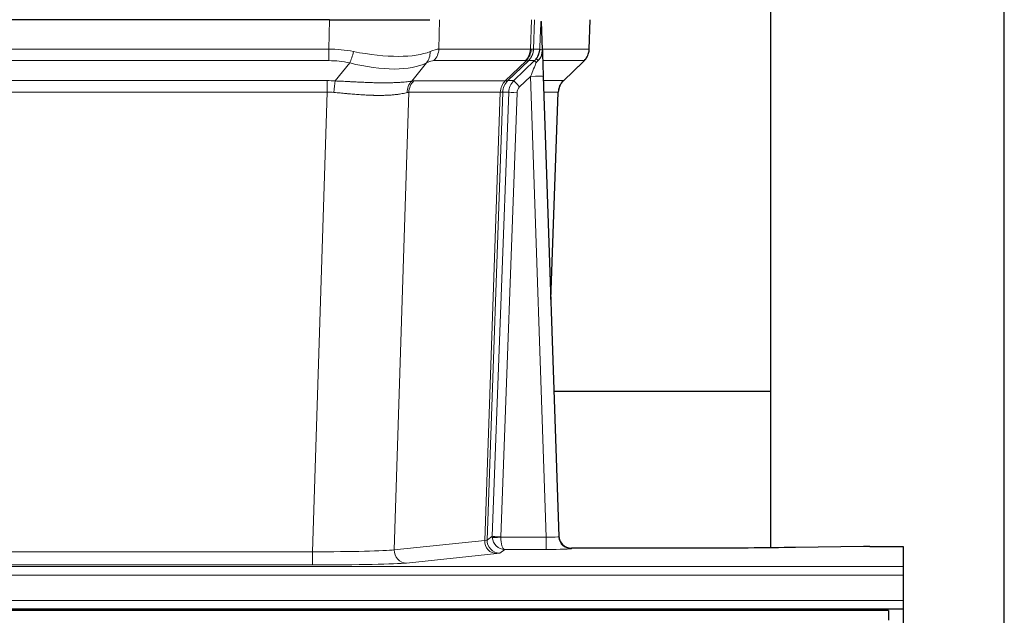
# Model space of a CAD drawing. Header units: inches. Extents: x 0 to 17820, y -10 to 12600.
# Tile 178 of 256: x 5550 to 5784, y 10604 to 10745. Entities that reach past the tile are written whole.
import ezdxf

# ---------------------------------------------------------------- set-up
doc = ezdxf.new("R2010")
doc.units = ezdxf.units.IN
doc.layers.add('1', color=7, linetype='Continuous', true_color=0xffffff)

msp = doc.modelspace()

# ---------------------------------------------------------------- linework, layer by layer
at = {"layer": '1', "color": 2, "linetype": 'Continuous', "lineweight": 25}
for p, q in [((5783.834, 10480.354), (5783.834, 11280.354)), ((5728.334, 10656.862), (5728.334, 10815.793)), ((5623.445, 10745.249), (5408.222, 10745.249)), ((5623.445, 10745.249), (5647.304, 10745.249)), ((5674.045, 10738.088), (5673.818, 10744.818)), ((5685.183, 10738.238), (5685.431, 10745.249)), ((5674.047, 10738.038), (5674.045, 10738.088)), ((5679.033, 10730.724), (5683.77, 10735.233)), ((5674.254, 10731.77), (5677.943, 10622.394)), ((5676.042, 10678.746), (5677.822, 10728.019)), ((5728.334, 10656.862), (5676.746, 10656.862)), ((5728.334, 10619.727), (5728.334, 10656.862)), ((5677.943, 10622.394), (5677.95, 10622.26)), ((5710.834, 10619.628), (5680.931, 10619.628)), ((5750.377, 10620.037), (5734.213, 10619.792)), ((5751.876, 10620.047), (5759.834, 10620.047)), ((5759.834, 10620.047), (5759.834, 10615.274)), ((5759.834, 10615.274), (5759.834, 10613.205)), ((5759.834, 10613.205), (5759.834, 10607.179)), ((5759.834, 10607.179), (5759.834, 10605.249)), ((5756.334, 10604.854), (4779.334, 10604.854)), ((5271.834, 10605.249), (5759.834, 10605.249)), ((5756.334, 10604.854), (5756.334, 10602.489)), ((5759.834, 10605.249), (5759.834, 10600.423))]:
    msp.add_line(p, q, dxfattribs=at)
at = {"layer": '1', "color": 110, "linetype": 'Continuous', "lineweight": 13}
for p, q in [((5623.254, 10738.254), (5623.445, 10745.249)), ((5649.627, 10745.249), (5649.436, 10738.254)), ((5671.184, 10738.254), (5671.427, 10745.249)), ((5672.212, 10745.249), (5671.969, 10738.254)), ((5685.167, 10738.254), (5685.415, 10745.249)), ((5408.413, 10738.254), (5623.254, 10738.254)), ((5623.254, 10735.517), (5623.254, 10738.254)), ((5649.436, 10738.254), (5671.184, 10738.254)), ((5671.969, 10738.254), (5673.43, 10738.254)), ((5674.039, 10738.254), (5685.167, 10738.254)), ((5623.254, 10735.517), (5408.413, 10735.517)), ((5624.825, 10730.69), (5628.278, 10734.958)), ((5646.477, 10734.958), (5642.984, 10730.641)), ((5670.001, 10735.517), (5648.254, 10735.517)), ((5665.221, 10730.708), (5670.167, 10735.505)), ((5670.713, 10735.505), (5665.821, 10730.761)), ((5667.258, 10730.767), (5672.185, 10735.517)), ((5672.185, 10735.517), (5670.751, 10735.517)), ((5683.949, 10735.517), (5674.129, 10735.517)), ((5679.041, 10730.744), (5683.854, 10735.325)), ((5408.755, 10730.766), (5622.912, 10730.766)), ((5622.912, 10728.028), (5622.912, 10730.766)), ((5643.487, 10730.708), (5665.221, 10730.708)), ((5665.846, 10730.767), (5667.258, 10730.767)), ((5671.256, 10731.774), (5668.647, 10729.259)), ((5674.95, 10622.233), (5671.256, 10731.774)), ((5674.288, 10730.767), (5679.028, 10730.767)), ((5622.912, 10728.028), (5408.755, 10728.028)), ((5619.439, 10618.743), (5622.912, 10728.028)), ((5642.305, 10727.988), (5638.847, 10619.212)), ((5664.039, 10727.988), (5642.305, 10727.988)), ((5660.332, 10621.459), (5664.045, 10727.988)), ((5664.628, 10728.032), (5660.918, 10621.572)), ((5662.146, 10622.469), (5666.038, 10728.032)), ((5668.035, 10727.891), (5664.144, 10622.328)), ((5666.038, 10728.032), (5664.628, 10728.032)), ((5677.81, 10728.032), (5674.38, 10728.032)), ((5676.037, 10678.919), (5677.81, 10728.032)), ((5660.918, 10621.572), (5662.146, 10622.469)), ((5664.145, 10622.233), (5674.95, 10622.233)), ((5674.95, 10622.233), (5674.95, 10619.338)), ((5638.847, 10619.212), (5660.332, 10621.459)), ((5680.931, 10619.628), (5680.941, 10619.496)), ((5412.229, 10618.743), (5619.439, 10618.743)), ((5619.439, 10618.743), (5619.439, 10615.639)), ((5663.241, 10618.342), (5641.756, 10616.095)), ((5665.108, 10619.338), (5663.914, 10618.466)), ((5674.95, 10619.338), (5665.108, 10619.338)), ((5271.834, 10615.274), (5759.834, 10615.274)), ((5619.439, 10615.639), (5412.229, 10615.639)), ((5271.834, 10613.205), (5759.834, 10613.205)), ((5271.834, 10607.179), (5759.834, 10607.179))]:
    msp.add_line(p, q, dxfattribs=at)
for centre, major_axis, ratio, start_param, end_param in [((5622.605, 10715.394), (26.983, 1.545), 0.8452785, 1.2775604, 1.4983912), ((5628.278, 10737.836), (-0.881, -3.902), 0.2224052, 0.7930597, 1.5799958), ((5623.508, 10748.484), (-26.677, 8.186), 0.3267204, 1.882912, 2.7667489), ((5643.781, 10737.836), (1.736, -3.604), 0.8689501, 0.3464596, 1.1333957), ((5622.605, 10715.394), (27.492, 22.639), 0.1155218, 0.1441436, 0.3649744), ((5645.558, 10738.394), (0, -4), 0.9702957, 0.7679449, 1.5358897), ((5667.305, 10738.394), (0, -4), 0.9702957, 0.7679449, 1.5358897), ((5667.471, 10738.382), (-0.603, -3.954), 0.9772749, 0.9153799, 1.6837369), ((5667.936, 10738.382), (1.703, -3.619), 0.9971774, 0.3287851, 1.0971421), ((5667.974, 10738.394), (0, -4), 0.9993908, 0.7679449, 1.5358897), ((5644.174, 10715.394), (27.661, 22.629), 0.1172121, 0.1096858, 0.1416661), ((5645.325, 10748.484), (-26.658, 10.191), 0.0473724, 2.9456198, 3.0909709), ((5644.174, 10715.394), (27.808, 22.856), 0.0163198, 0.0204947, 0.052475), ((5675.428, 10738.185), (-1.999, 0.077), 0.1036431, 0.0350743, 0.8106069), ((5681.172, 10738.394), (0, 4), 0.9993908, 3.9095375, 4.6774824), ((5622.605, 10712.517), (16.721, 16.271), 0.9721633, 0.5640914, 0.7849223), ((5623.508, 10748.484), (-25.873, 10.634), 0.4068526, 1.919368, 2.8032049), ((5625.301, 10712.517), (23.46, 22.829), 0.1194803, 0.122173, 0.3430038), ((5646.87, 10712.517), (23.636, 22.829), 0.1185163, 0.0901183, 0.1220985), ((5645.325, 10748.484), (-25.449, 12.923), 0.0600246, 2.9512599, 3.096611), ((5646.951, 10712.517), (23.81, 22.997), 0.0168485, 0.0174428, 0.0494228), ((5671.256, 10731.844), (1.856, 4.567), 0.0053314, 4.6992705, 5.4949999), ((5669.409, 10738.394), (3.533, 1.889), 0.9978057, 4.9883795, 5.1348798), ((5673.574, 10734.078), (1.388, -1.44), 0.0242285, 3.1658454, 3.9417885), ((5674.16, 10734.733), (1.583, -1.222), 0.0276319, 3.169255, 3.9405385), ((5660.134, 10712.517), (23.826, 22.997), 0.016839, 6.1714068, 6.3006297), ((5622.123, 10706.766), (17.528, 16.98), 0.9676454, 0.7049953, 0.7848428), ((5624.825, 10727.812), (0.32, 3.987), 0.0824896, 0.7712526, 1.5399639), ((5645.68, 10727.763), (-0.926, 3.891), 0.9457602, 0.5436933, 1.3082514), ((5646.183, 10727.831), (0, 4), 0.9702957, 0.7679449, 1.5315264), ((5619.421, 10706.599), (24.592, 23.931), 0.1189226, 0.1216051, 0.196623), ((5667.917, 10727.831), (0, 4), 0.9702957, 0.7679449, 1.5315264), ((5667.923, 10727.831), (-0.019, 4), 0.9702844, 0.7633847, 1.5270253), ((5668.598, 10727.884), (-1.442, 3.731), 0.998056, 0.3995344, 1.1665625), ((5668.623, 10727.89), (0, 4), 0.9993908, 0.7679449, 1.5351916), ((5641.008, 10706.748), (24.849, 24.015), 0.0168505, 0.017434, 0.0398867), ((5670.035, 10727.89), (2.83, 2.828), 0.9993905, 1.5533429, 2.3205896), ((5668.647, 10729.328), (1.388, -1.44), 0.0242285, 3.1658454, 4.7375178), ((5671.256, 10731.669), (2.998, 0.101), 0.0348797, 6.2820091, 7.8528054), ((5681.805, 10727.89), (0, -4), 0.9993908, 3.9095375, 4.6767843), ((5654.16, 10706.75), (24.879, 24.014), 0.016827, 6.2565923, 6.3006169), ((5622.123, 10703.889), (2.819, 24.028), 0.8253154, 0.0219437, 0.1017912), ((5622.117, 10703.722), (20.559, 24.143), 0.1188179, 0.0965282, 0.1715462), ((5643.786, 10703.872), (20.849, 24.157), 0.0182436, 0.0122068, 0.03466), ((5668.035, 10727.961), (1.999, -0.074), 0.0348758, 3.1764983, 4.7136745), ((5670.035, 10727.82), (1.703, 1.052), 0.998638, 1.7848011, 2.5520479), ((5656.937, 10703.872), (20.882, 24.158), 0.0154016, 6.2548756, 6.2989002), ((5665.144, 10622.363), (0.383, 2.976), 0.9995817, 1.6633917, 1.7591572), ((5664.144, 10622.398), (1.999, -0.074), 0.0348758, 3.1764983, 4.7136745), ((5664.145, 10622.302), (-1.997, -0.118), 0.0348391, 0.0373692, 1.5687431), ((5665.108, 10622.337), (-0.98, 2.84), 0.9849493, 1.294853, 2.8045628), ((5665.144, 10622.294), (0.605, 0.799), 0.9977271, 2.1835521, 2.2793178), ((5665.108, 10622.337), (-0.028, 3), 0.3214645, 1.6026847, 3.1123946), ((5674.938, 10622.495), (-3.005, 0.103), 0.0869619, 1.577888, 3.1486843), ((5680.941, 10622.495), (-2.991, -0.235), 0.9996552, 0.0000105, 1.4923863), ((5663.241, 10621.341), (0.312, -2.984), 0.969741, 4.5720353, 6.175756), ((5640.915, 10621.487), (20.016, 0.105), 0.0266879, 6.037898, 6.2472222), ((5663.914, 10621.465), (1.769, -2.423), 0.9990158, 4.0464368, 5.6519121), ((5619.432, 10619.24), (20.013, 0.095), 0.0248544, 4.7125895, 6.0379715), ((5641.756, 10619.094), (0.312, -2.984), 0.969741, 4.5720353, 6.175756), ((5640.915, 10618.488), (23.014, 0), 0.0261612, 6.0380559, 6.2473801), ((5674.938, 10619.496), (-6.003, 0), 0.0262109, 1.5728579, 3.1436542), ((5619.432, 10616.241), (-23.012, 0), 0.0261647, 1.5710736, 2.8964556)]:
    msp.add_ellipse(centre, major_axis=major_axis, ratio=ratio, start_param=start_param, end_param=end_param, dxfattribs=at)
at = {"layer": '1', "color": 2, "linetype": 'Continuous', "lineweight": 25}
for centre, major_axis, ratio, start_param, end_param in [((5674.254, 10731.945), (-0.227, 6.726), 0.0008736, 0.4374328, 1.5967123), ((5681.077, 10738.202), (3.174, -2.434), 0.9869112, 6.1322815, 6.2830018), ((5681.818, 10727.866), (-3.886, 0.947), 0.998973, 5.7186048, 6.4862172), ((5680.93, 10622.632), (-0.15, 3), 0.998739, 1.5545356, 3.0917055), ((5751.879, 10619.968), (-3, 0), 0.0262223, 4.7133912, 5.2365954)]:
    msp.add_ellipse(centre, major_axis=major_axis, ratio=ratio, start_param=start_param, end_param=end_param, dxfattribs=at)
at = {"layer": '1', "color": 110, "linetype": 'Continuous', "lineweight": 13}
for points, knots in [([(5673.43, 10738.254), (5673.451, 10738.807), (5673.473, 10739.358), (5673.516, 10740.461), (5673.538, 10741.011), (5673.57, 10741.836), (5673.581, 10742.111), (5673.603, 10742.66), (5673.615, 10742.934), (5673.637, 10743.481), (5673.648, 10743.754), (5673.665, 10744.162), (5673.671, 10744.298), (5673.682, 10744.57), (5673.688, 10744.705), (5673.694, 10744.84)], [0, 0, 0, 0, 0.25, 0.25, 0.5, 0.5, 0.625, 0.625, 0.75, 0.75, 0.875, 0.875, 0.9375, 0.9375, 1, 1, 1, 1]), ([(5624.825, 10730.69), (5625.343, 10730.667), (5625.858, 10730.642), (5626.884, 10730.591), (5627.394, 10730.565), (5628.028, 10730.532), (5628.155, 10730.525), (5628.408, 10730.512), (5628.534, 10730.506), (5628.911, 10730.486), (5629.16, 10730.474), (5629.902, 10730.437), (5630.389, 10730.413), (5631.348, 10730.37), (5631.82, 10730.35), (5632.748, 10730.315), (5633.205, 10730.299), (5633.878, 10730.28), (5634.101, 10730.275), (5634.432, 10730.267), (5634.542, 10730.265), (5634.706, 10730.262), (5634.76, 10730.261), (5634.869, 10730.259), (5635.355, 10730.251), (5635.824, 10730.246), (5636.629, 10730.245), (5637.407, 10730.249), (5638.13, 10730.265), (5638.826, 10730.287), (5639.16, 10730.3), (5639.56, 10730.32), (5639.639, 10730.324), (5639.796, 10730.333), (5639.873, 10730.337), (5640.102, 10730.351), (5640.25, 10730.36), (5640.679, 10730.39), (5640.948, 10730.412), (5641.449, 10730.457), (5641.683, 10730.481), (5642.114, 10730.528), (5642.313, 10730.552), (5642.675, 10730.598), (5642.838, 10730.62), (5642.984, 10730.641)], [0, 0, 0, 0, 0.0625, 0.0625, 0.125, 0.125, 0.140625, 0.140625, 0.15625, 0.15625, 0.1875, 0.1875, 0.25, 0.25, 0.3125, 0.3125, 0.375, 0.375, 0.40625, 0.40625, 0.421875, 0.421875, 0.4296875, 0.4296875, 0.4375, 0.5, 0.5, 0.5625, 0.625, 0.625, 0.6875, 0.6875, 0.703125, 0.703125, 0.71875, 0.71875, 0.75, 0.75, 0.8125, 0.8125, 0.875, 0.875, 0.9375, 0.9375, 1, 1, 1, 1]), ([(5641.885, 10727.928), (5641.73, 10727.885), (5641.558, 10727.842), (5641.182, 10727.757), (5640.979, 10727.714), (5640.541, 10727.632), (5640.307, 10727.593), (5639.807, 10727.518), (5639.541, 10727.483), (5639.119, 10727.435), (5638.974, 10727.419), (5638.751, 10727.398), (5638.676, 10727.391), (5638.523, 10727.377), (5638.446, 10727.371), (5638.058, 10727.339), (5637.735, 10727.318), (5637.065, 10727.284), (5636.371, 10727.258), (5635.63, 10727.25), (5634.864, 10727.251), (5634.47, 10727.256), (5634.012, 10727.267), (5633.961, 10727.268), (5633.858, 10727.271), (5633.807, 10727.272), (5633.652, 10727.276), (5633.341, 10727.286), (5633.026, 10727.298), (5632.391, 10727.326), (5631.961, 10727.348), (5631.086, 10727.4), (5630.642, 10727.43), (5629.74, 10727.496), (5629.283, 10727.532), (5628.586, 10727.591), (5628.351, 10727.611), (5627.998, 10727.642), (5627.879, 10727.652), (5627.641, 10727.673), (5627.522, 10727.684), (5626.926, 10727.738), (5626.446, 10727.783), (5625.481, 10727.872), (5624.995, 10727.917), (5624.506, 10727.962)], [0, 0, 0, 0, 0.0625, 0.0625, 0.125, 0.125, 0.1875, 0.1875, 0.25, 0.25, 0.28125, 0.28125, 0.296875, 0.296875, 0.3125, 0.3125, 0.375, 0.375, 0.4375, 0.5, 0.5, 0.5625, 0.5625, 0.5703125, 0.5703125, 0.578125, 0.578125, 0.59375, 0.625, 0.625, 0.6875, 0.6875, 0.75, 0.75, 0.8125, 0.8125, 0.84375, 0.84375, 0.859375, 0.859375, 0.875, 0.875, 0.9375, 0.9375, 1, 1, 1, 1]), ([(5664.607, 10728.028), (5664.571, 10728.014), (5664.506, 10728.003), (5664.318, 10727.99), (5664.196, 10727.987), (5664.045, 10727.988)], [0, 0, 0, 0, 0.5, 0.5, 1, 1, 1, 1])]:
    msp.add_open_spline(points, degree=3, knots=knots, dxfattribs=at)
at = {"layer": '1', "color": 2, "linetype": 'Continuous', "lineweight": 25}
msp.add_open_spline([(5673.694, 10744.84), (5673.698, 10744.836), (5673.722, 10744.829), (5673.78, 10744.821), (5673.818, 10744.818)], degree=3, dxfattribs=at)
for points, knots in [([(5672.577, 10735.953), (5672.594, 10735.975), (5672.61, 10735.997), (5672.643, 10736.04), (5672.659, 10736.062), (5672.705, 10736.128), (5672.736, 10736.172), (5672.823, 10736.305), (5672.877, 10736.395), (5672.978, 10736.576), (5673.024, 10736.668), (5673.088, 10736.808), (5673.109, 10736.855), (5673.148, 10736.949), (5673.167, 10736.997), (5673.22, 10737.14), (5673.252, 10737.236), (5673.308, 10737.431), (5673.332, 10737.529), (5673.374, 10737.729), (5673.391, 10737.831), (5673.41, 10737.987), (5673.416, 10738.04), (5673.425, 10738.147), (5673.428, 10738.2), (5673.43, 10738.254)], [0, 0, 0, 0, 0.03125, 0.03125, 0.0625, 0.0625, 0.125, 0.125, 0.25, 0.25, 0.375, 0.375, 0.4375, 0.4375, 0.5, 0.5, 0.625, 0.625, 0.75, 0.75, 0.875, 0.875, 0.9375, 0.9375, 1, 1, 1, 1]), ([(5673.032, 10735.554), (5673.051, 10735.578), (5673.071, 10735.6), (5673.111, 10735.644), (5673.131, 10735.665), (5673.172, 10735.707), (5673.191, 10735.728), (5673.231, 10735.769), (5673.251, 10735.79), (5673.308, 10735.853), (5673.346, 10735.895), (5673.418, 10735.982), (5673.453, 10736.026), (5673.52, 10736.116), (5673.552, 10736.162), (5673.598, 10736.234), (5673.613, 10736.257), (5673.642, 10736.306), (5673.657, 10736.331), (5673.726, 10736.455), (5673.776, 10736.557), (5673.862, 10736.767), (5673.899, 10736.876), (5673.937, 10737.016), (5673.945, 10737.044), (5673.959, 10737.101), (5673.965, 10737.129), (5673.984, 10737.215), (5673.995, 10737.273), (5674.023, 10737.446), (5674.048, 10737.679), (5674.051, 10737.917), (5674.047, 10738.038)], [0, 0, 0, 0, 0.03125, 0.03125, 0.0625, 0.0625, 0.09375, 0.09375, 0.125, 0.125, 0.1875, 0.1875, 0.25, 0.25, 0.3125, 0.3125, 0.34375, 0.34375, 0.375, 0.375, 0.5, 0.5, 0.625, 0.625, 0.65625, 0.65625, 0.6875, 0.6875, 0.75, 0.75, 0.875, 1, 1, 1, 1]), ([(5684.251, 10735.768), (5684.308, 10735.836), (5684.436, 10736.019), (5684.686, 10736.401), (5684.991, 10737.083), (5685.196, 10737.734), (5685.165, 10738.147), (5685.16, 10738.202)], [0, 0, 0, 0, 0.2255282, 0.4356233, 0.6511466, 0.9537437, 1, 1, 1, 1]), ([(5672.582, 10735.057), (5672.622, 10735.096), (5672.661, 10735.136), (5672.738, 10735.217), (5672.776, 10735.258), (5672.889, 10735.382), (5672.962, 10735.467), (5673.032, 10735.554)], [0, 0, 0, 0, 0.25, 0.25, 0.5, 0.5, 1, 1, 1, 1]), ([(5734.213, 10619.792), (5730.68, 10619.739), (5726.878, 10619.697), (5718.995, 10619.642), (5714.914, 10619.628), (5710.834, 10619.628)], [0, 0, 0, 0, 0.5, 0.5, 1, 1, 1, 1])]:
    msp.add_open_spline(points, degree=3, knots=knots, dxfattribs=at)
at = {"layer": '1', "color": 110, "linetype": 'Continuous', "lineweight": 13}
for points, weights in [([(5665.221, 10730.708), (5665.224, 10730.708), (5665.226, 10730.709)], [0.499999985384, 0.500000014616, 0.499999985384]), ([(5664.045, 10727.988), (5664.042, 10727.988), (5664.039, 10727.988)], [0.50000002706, 0.49999997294, 0.50000002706])]:
    msp.add_rational_spline(points, weights, degree=2, dxfattribs=at)
msp.add_open_spline([(5665.226, 10730.709), (5665.39, 10730.714), (5665.652, 10730.729), (5665.786, 10730.749), (5665.821, 10730.761)], degree=3, dxfattribs=at)

doc.saveas('drawing.dxf')
